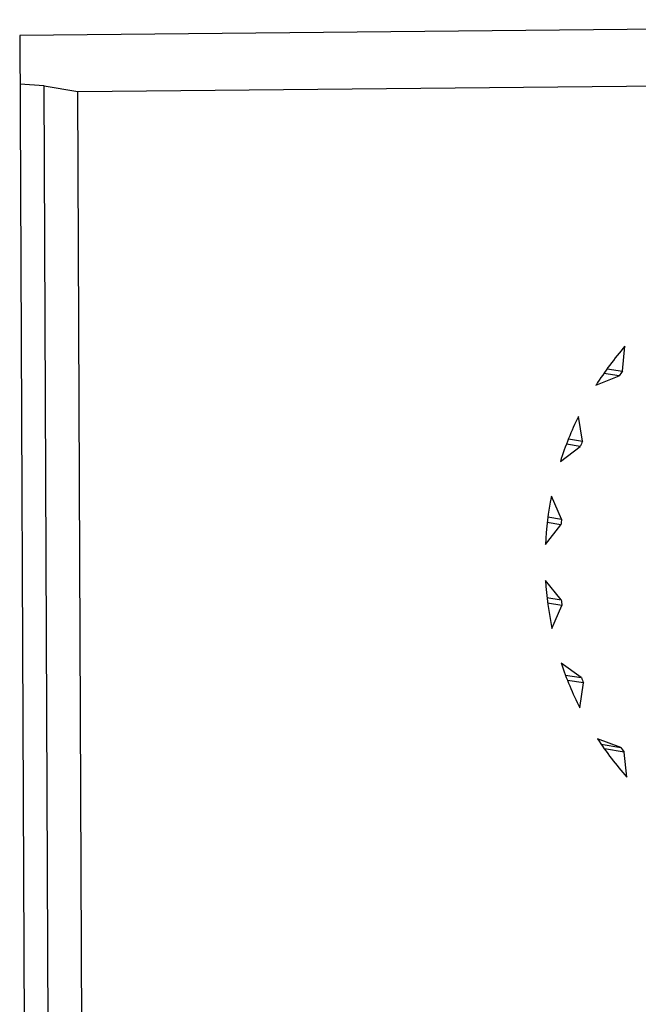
# Model space of a CAD drawing. Header units: millimetres. Extents: x 0 to 1750, y -1720 to 477.
# Tile 104 of 256: x 321.12 to 324.43, y -817.61 to -812.35. Entities that reach past the tile are written whole.
import ezdxf

# ---------------------------------------------------------------- set-up
doc = ezdxf.new("R2010")
doc.units = ezdxf.units.MM
doc.header["$LTSCALE"] = 92.51
for name, color, linetype in [('101300786_14DXF_CONTINUOUS_LINE', 7, 'CONTINUOUS'), ('101300786_DXF_CONTINUOUS_LINE', 7, 'CONTINUOUS'), ('DE-11-072043DXF_CONTINUOUS_LINE', 7, 'CONTINUOUS')]:
    doc.layers.add(name, color=color, linetype=linetype)

msp = doc.modelspace()

# ---------------------------------------------------------------- linework, layer by layer
at = {"layer": '101300786_14DXF_CONTINUOUS_LINE'}
for p, q in [((321.2553, -812.7063), (321.1256, -812.6963)), ((321.4343, -812.7355), (329.305, -812.6574)), ((321.2553, -812.7063), (321.4343, -812.7355)), ((321.2843, -819.3231), (321.2553, -812.7063)), ((321.4633, -819.3523), (321.4343, -812.7355)), ((324.3437, -814.2292), (324.3569, -814.0957)), ((324.2616, -814.2158), (324.3437, -814.2292)), ((324.2022, -814.3032), (324.3253, -814.254)), ((324.3253, -814.254), (324.2439, -814.2407)), ((324.13, -814.6022), (324.1087, -814.47)), ((324.0554, -814.59), (324.13, -814.6022)), ((324.012, -814.7107), (324.1185, -814.6309)), ((324.1185, -814.6309), (324.0441, -814.6188)), ((324.0183, -815.0181), (323.964, -814.8962)), ((323.9455, -815.0062), (324.0183, -815.0181)), ((323.9318, -815.1539), (324.0145, -815.0489)), ((324.0145, -815.0489), (323.9416, -815.037)), ((324.0162, -815.4487), (323.9326, -815.3453)), ((323.9404, -815.4363), (324.0162, -815.4487)), ((324.0203, -815.4793), (323.9441, -815.4669)), ((323.9671, -815.6023), (324.0203, -815.4793)), ((324.1239, -815.8645), (324.0167, -815.7868)), ((324.0391, -815.8507), (324.1239, -815.8645)), ((324.1357, -815.893), (324.05, -815.879)), ((324.1155, -816.0257), (324.1357, -815.893)), ((324.334, -816.2373), (324.2105, -816.1905)), ((324.2305, -816.2204), (324.334, -816.2373)), ((324.3526, -816.2617), (324.2472, -816.2445)), ((324.3669, -816.3949), (324.3526, -816.2617))]:
    msp.add_line(p, q, dxfattribs=at)
for centre, radius, start, end in [((325.6689, -815.235), 1.7376, 139.0318, 147.5724), ((325.6653, -815.2335), 1.6599, 142.7693, 143.835), ((325.6817, -815.2417), 1.7521, 153.8676, 162.361), ((325.6773, -815.2404), 1.6738, 157.5844, 158.6442), ((325.6858, -815.2423), 1.7562, 168.6324, 177.1126), ((325.6811, -815.2416), 1.6777, 172.3434, 173.4015), ((325.6784, -815.242), 1.7488, 183.3881, 191.8921), ((325.674, -815.2419), 1.6706, 187.1096, 188.1706), ((325.662, -815.2459), 1.7319, 198.1987, 206.7578), ((325.6585, -815.2462), 1.6544, 201.9443, 203.0123), ((325.6429, -815.2562), 1.7102, 213.1149, 221.7464), ((325.6404, -815.2567), 1.6335, 216.8921, 217.9692)]:
    msp.add_arc(centre, radius, start, end, dxfattribs=at)
at = {"layer": '101300786_DXF_CONTINUOUS_LINE'}
for p, q in [((321.2553, -812.7063), (321.1256, -812.6963)), ((321.4343, -812.7355), (329.305, -812.6574)), ((321.2553, -812.7063), (321.4343, -812.7355)), ((321.2843, -819.3231), (321.2553, -812.7063)), ((321.4633, -819.3523), (321.4343, -812.7355)), ((324.3437, -814.2292), (324.3569, -814.0957)), ((324.2616, -814.2158), (324.3437, -814.2292)), ((324.2022, -814.3032), (324.3253, -814.254)), ((324.3253, -814.254), (324.2439, -814.2407)), ((324.13, -814.6022), (324.1087, -814.47)), ((324.0554, -814.59), (324.13, -814.6022)), ((324.012, -814.7107), (324.1185, -814.6309)), ((324.1185, -814.6309), (324.0441, -814.6188)), ((324.0183, -815.0181), (323.964, -814.8962)), ((323.9455, -815.0062), (324.0183, -815.0181)), ((323.9318, -815.1539), (324.0145, -815.0489)), ((324.0145, -815.0489), (323.9416, -815.037)), ((324.0162, -815.4487), (323.9326, -815.3453)), ((323.9404, -815.4363), (324.0162, -815.4487)), ((324.0203, -815.4793), (323.9441, -815.4669)), ((323.9671, -815.6023), (324.0203, -815.4793)), ((324.1239, -815.8645), (324.0167, -815.7868)), ((324.0391, -815.8507), (324.1239, -815.8645)), ((324.1357, -815.893), (324.05, -815.879)), ((324.1155, -816.0257), (324.1357, -815.893)), ((324.334, -816.2373), (324.2105, -816.1905)), ((324.2305, -816.2204), (324.334, -816.2373)), ((324.3526, -816.2617), (324.2472, -816.2445)), ((324.3669, -816.3949), (324.3526, -816.2617))]:
    msp.add_line(p, q, dxfattribs=at)
for centre, radius, start, end in [((325.6689, -815.235), 1.7376, 139.0318, 147.5724), ((325.6653, -815.2335), 1.6599, 142.7693, 143.835), ((325.6817, -815.2417), 1.7521, 153.8676, 162.361), ((325.6773, -815.2404), 1.6738, 157.5844, 158.6442), ((325.6858, -815.2423), 1.7562, 168.6324, 177.1126), ((325.6811, -815.2416), 1.6777, 172.3434, 173.4015), ((325.6784, -815.242), 1.7488, 183.3881, 191.8921), ((325.674, -815.2419), 1.6706, 187.1096, 188.1706), ((325.662, -815.2459), 1.7319, 198.1987, 206.7578), ((325.6585, -815.2462), 1.6544, 201.9443, 203.0123), ((325.6429, -815.2562), 1.7102, 213.1149, 221.7464), ((325.6404, -815.2567), 1.6335, 216.8921, 217.9692)]:
    msp.add_arc(centre, radius, start, end, dxfattribs=at)
at = {"layer": 'DE-11-072043DXF_CONTINUOUS_LINE'}
for p, q in [((329.5855, -812.3524), (321.1245, -812.4364)), ((321.1245, -812.4364), (321.1616, -820.9023))]:
    msp.add_line(p, q, dxfattribs=at)

doc.saveas('drawing.dxf')
